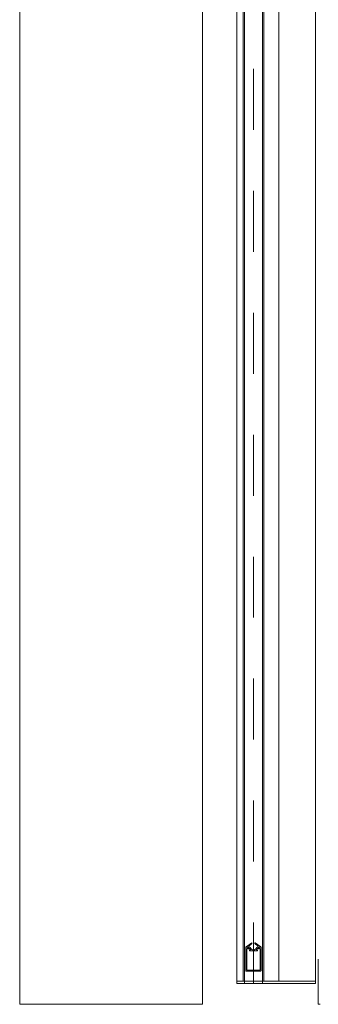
# Model space of a CAD drawing. Header units: metres. Extents: x 69 to 122.5, y -21.4 to -4.6.
# Tile 90 of 250: x 76.845 to 77.335, y -15.211 to -13.596. Entities that reach past the tile are written whole.
import ezdxf

# ---------------------------------------------------------------- set-up
doc = ezdxf.new("R2010")
doc.units = ezdxf.units.M
doc.header["$LTSCALE"] = 0.02
doc.linetypes.add('center', pattern=[1.93545, 0.9108, -0.4554, 0.11385, -0.4554])
doc.linetypes.add('center-3', pattern=[5.97125, 2.81, -1.405, 0.35125, -1.405])
doc.layers.add('014_Fassadenarbeiten-000 Aufsicht Betonfertigteile', color=7, linetype='Continuous', lineweight=9, true_color=0xc0c0c0)
doc.layers.add('030_Sonnenschutzarbeiten-außen', color=7, linetype='Continuous', lineweight=5)
doc.layers.add('032_Metallarbeiten-Fenster', color=7, linetype='Continuous', lineweight=5)

msp = doc.modelspace()

# ---------------------------------------------------------------- linework, layer by layer
at = {"layer": '014_Fassadenarbeiten-000 Aufsicht Betonfertigteile', "color": 252, "lineweight": 18, "true_color": 0x888888}
msp.add_lwpolyline([(76.845, -11.1989), (77.145, -11.1989), (77.145, -15.2109), (76.845, -15.2109)], close=True, dxfattribs=at)
at = {"layer": '030_Sonnenschutzarbeiten-außen', "color": 8, "linetype": 'center-3', "lineweight": 13, "true_color": 0x808080}
msp.add_line((77.2286, -15.1767), (77.2286, -12.1392), dxfattribs=at)
at = {"layer": '030_Sonnenschutzarbeiten-außen', "color": 8, "lineweight": 13, "true_color": 0x808080}
for p, q in [((77.2703, -12.1972), (77.2703, -15.1727)), ((77.2326, -15.113), (77.2355, -15.115)), ((77.2011, -15.1727), (77.3111, -15.1727)), ((77.2011, -15.1767), (77.3111, -15.1767))]:
    msp.add_line(p, q, dxfattribs=at)
at = {"layer": '030_Sonnenschutzarbeiten-außen', "color": 8, "linetype": 'center', "lineweight": 13, "true_color": 0x808080}
for p, q in [((77.2257, -15.1103), (77.2166, -15.1167)), ((77.2216, -15.115), (77.2245, -15.113)), ((77.2261, -15.1111), (77.2261, -15.1104)), ((77.2311, -15.1104), (77.2311, -15.1111)), ((77.2405, -15.1167), (77.2314, -15.1103)), ((77.2326, -15.113), (77.2355, -15.115)), ((77.2161, -15.1177), (77.2161, -15.1555)), ((77.2176, -15.1548), (77.2176, -15.12)), ((77.2178, -15.1198), (77.2185, -15.1198)), ((77.2187, -15.1196), (77.2187, -15.1194)), ((77.2201, -15.1194), (77.2201, -15.1196)), ((77.2203, -15.1198), (77.2215, -15.1198)), ((77.2217, -15.1197), (77.2218, -15.1196)), ((77.223, -15.1176), (77.2219, -15.1172)), ((77.2221, -15.122), (77.2221, -15.1228)), ((77.2234, -15.1218), (77.2223, -15.1218)), ((77.2223, -15.123), (77.2349, -15.123)), ((77.2349, -15.1218), (77.2338, -15.1218)), ((77.2352, -15.1172), (77.2341, -15.1176)), ((77.2351, -15.1228), (77.2351, -15.122)), ((77.2353, -15.1196), (77.2354, -15.1197)), ((77.2356, -15.1198), (77.2369, -15.1198)), ((77.2371, -15.1196), (77.2371, -15.1194)), ((77.2385, -15.1194), (77.2385, -15.1196)), ((77.2387, -15.1198), (77.2393, -15.1198)), ((77.2396, -15.12), (77.2396, -15.1548)), ((77.2411, -15.1555), (77.2411, -15.1177)), ((77.2173, -15.1567), (77.2399, -15.1567)), ((77.2393, -15.155), (77.2178, -15.155))]:
    msp.add_line(p, q, dxfattribs=at)
at = {"layer": '030_Sonnenschutzarbeiten-außen', "color": 8, "linetype": 'Continuous', "lineweight": 13, "true_color": 0x808080}
for points in [[(77.2011, -12.1739), (77.214, -12.1739), (77.214, -15.1727), (77.2011, -15.1727)], [(77.214, -12.1739), (77.2434, -12.1739), (77.2434, -15.1727), (77.214, -15.1727)], [(77.2434, -12.1741), (77.3306, -12.1741), (77.3306, -15.1727), (77.2434, -15.1727)], [(77.2011, -15.1727), (77.214, -15.1727), (77.214, -15.1767), (77.2011, -15.1767)], [(77.2434, -15.1727), (77.3306, -15.1727), (77.3306, -15.1767), (77.2434, -15.1767)]]:
    msp.add_lwpolyline(points, close=True, dxfattribs=at)
at = {"layer": '030_Sonnenschutzarbeiten-außen', "color": 8, "lineweight": 13, "true_color": 0x808080}
for points in [[(77.2011, -12.1739), (77.2011, -13.278), (77.2011, -15.1767)], [(77.2117, -15.1727), (77.2117, -12.3338), (77.2117, -12.1739)], [(77.214, -15.1727), (77.214, -12.3338), (77.214, -12.1739)], [(77.2434, -12.1739), (77.2434, -12.3338), (77.2434, -15.1727)], [(77.2457, -12.1739), (77.2457, -12.3338), (77.2457, -15.1727)], [(77.2315, -15.1119), (77.2321, -15.1124), (77.2326, -15.113), (77.2315, -15.1119), (77.2315, -15.1119), (77.2313, -15.1118), (77.2312, -15.1117), (77.2311, -15.1115), (77.2311, -15.1113), (77.2311, -15.1111), (77.2311, -15.1104), (77.2311, -15.1104), (77.2311, -15.1104), (77.2311, -15.1103), (77.2311, -15.1103), (77.2311, -15.1103), (77.2311, -15.1103), (77.2312, -15.1102), (77.2312, -15.1102), (77.2312, -15.1102), (77.2313, -15.1102), (77.2313, -15.1102), (77.2313, -15.1102), (77.2314, -15.1103), (77.2405, -15.1167), (77.2405, -15.1167), (77.2407, -15.1169), (77.2409, -15.1171), (77.241, -15.1173), (77.241, -15.1175), (77.2411, -15.1177), (77.2411, -15.1555), (77.2411, -15.1555), (77.241, -15.1557), (77.241, -15.156), (77.2409, -15.1562), (77.2407, -15.1563), (77.2405, -15.1565), (77.2403, -15.1566), (77.2401, -15.1567), (77.2399, -15.1567), (77.2173, -15.1567), (77.2173, -15.1567), (77.217, -15.1567), (77.2168, -15.1566), (77.2167, -15.1565), (77.2165, -15.1564), (77.2163, -15.1563), (77.2162, -15.1561), (77.2161, -15.1559), (77.2161, -15.1557), (77.2161, -15.1555), (77.2161, -15.1177), (77.2161, -15.1177), (77.2161, -15.1175), (77.2161, -15.1173), (77.2162, -15.1171), (77.2164, -15.1169), (77.2166, -15.1167), (77.2257, -15.1103), (77.2257, -15.1103), (77.2258, -15.1102), (77.2258, -15.1102), (77.2258, -15.1102), (77.2259, -15.1102), (77.2259, -15.1102), (77.2259, -15.1102), (77.226, -15.1103), (77.226, -15.1103), (77.226, -15.1103), (77.226, -15.1103), (77.2261, -15.1104), (77.2261, -15.1104), (77.2261, -15.1111)], [(77.2218, -15.1171), (77.2216, -15.1168), (77.2214, -15.1165), (77.2216, -15.115), (77.2216, -15.115), (77.2215, -15.1151), (77.2213, -15.1153), (77.2213, -15.1154), (77.2212, -15.1156), (77.2212, -15.1158), (77.2212, -15.116), (77.2212, -15.1162), (77.2213, -15.1163), (77.2214, -15.1165), (77.2218, -15.1171), (77.2218, -15.1171), (77.2218, -15.1171), (77.2219, -15.1172), (77.2219, -15.1172), (77.2219, -15.1172), (77.223, -15.1176)], [(77.2216, -15.115), (77.2245, -15.113), (77.2245, -15.113), (77.225, -15.1124), (77.2256, -15.1119), (77.2261, -15.1111), (77.2261, -15.1111), (77.226, -15.1113), (77.226, -15.1115), (77.2259, -15.1117), (77.2258, -15.1118), (77.2256, -15.1119)], [(77.2353, -15.1171), (77.2355, -15.1168), (77.2357, -15.1165), (77.2355, -15.115), (77.2355, -15.115), (77.2357, -15.1151), (77.2358, -15.1153), (77.2359, -15.1154), (77.2359, -15.1156), (77.2359, -15.1158), (77.2359, -15.116), (77.2359, -15.1162), (77.2358, -15.1163), (77.2357, -15.1165), (77.2353, -15.1171), (77.2353, -15.1171), (77.2353, -15.1171), (77.2352, -15.1172), (77.2352, -15.1172), (77.2352, -15.1172), (77.2341, -15.1176)], [(77.2186, -15.1193), (77.2184, -15.1191), (77.2183, -15.1189), (77.2182, -15.1187), (77.2181, -15.1185), (77.2181, -15.1182), (77.2181, -15.118), (77.2182, -15.1178), (77.2183, -15.1176), (77.2185, -15.1174), (77.2187, -15.1172), (77.2189, -15.1171), (77.2191, -15.1171), (77.2194, -15.117), (77.2196, -15.1171), (77.2198, -15.1171), (77.22, -15.1172), (77.2202, -15.1174), (77.2204, -15.1176), (77.2205, -15.1178), (77.2206, -15.118), (77.2206, -15.1182), (77.2206, -15.1185), (77.2205, -15.1187), (77.2204, -15.1189), (77.2203, -15.1191), (77.2201, -15.1193), (77.2201, -15.1194), (77.2201, -15.1194), (77.2201, -15.1194), (77.2201, -15.1194), (77.2201, -15.1193), (77.2201, -15.1193), (77.2201, -15.1193), (77.2186, -15.1193), (77.2186, -15.1193), (77.2186, -15.1193), (77.2186, -15.1193), (77.2186, -15.1194), (77.2187, -15.1194), (77.2187, -15.1194), (77.2187, -15.1196), (77.2187, -15.1196), (77.2187, -15.1196), (77.2186, -15.1197), (77.2186, -15.1197), (77.2186, -15.1197), (77.2186, -15.1198), (77.2186, -15.1198), (77.2185, -15.1198), (77.2185, -15.1198), (77.2185, -15.1198), (77.2178, -15.1198), (77.2178, -15.1198), (77.2178, -15.1198), (77.2177, -15.1198), (77.2177, -15.1198), (77.2176, -15.1199), (77.2176, -15.1199), (77.2176, -15.1199), (77.2176, -15.12), (77.2176, -15.12), (77.2176, -15.12), (77.2176, -15.1548), (77.2176, -15.1548), (77.2176, -15.1548), (77.2176, -15.1549), (77.2176, -15.1549), (77.2176, -15.155), (77.2176, -15.155), (77.2177, -15.155), (77.2177, -15.155), (77.2178, -15.155), (77.2178, -15.155), (77.2393, -15.155), (77.2393, -15.155), (77.2394, -15.155), (77.2394, -15.155), (77.2394, -15.155), (77.2395, -15.155), (77.2395, -15.1549), (77.2395, -15.1549), (77.2396, -15.1548), (77.2396, -15.1548), (77.2396, -15.12), (77.2396, -15.12), (77.2396, -15.12), (77.2395, -15.12), (77.2395, -15.1199), (77.2395, -15.1199), (77.2394, -15.1198), (77.2394, -15.1198), (77.2394, -15.1198), (77.2393, -15.1198), (77.2387, -15.1198), (77.2387, -15.1198), (77.2386, -15.1198), (77.2386, -15.1198), (77.2385, -15.1198), (77.2385, -15.1197), (77.2385, -15.1197), (77.2385, -15.1197), (77.2385, -15.1196), (77.2385, -15.1196), (77.2385, -15.1194), (77.2385, -15.1194), (77.2385, -15.1194), (77.2385, -15.1194), (77.2385, -15.1193), (77.2385, -15.1193), (77.2385, -15.1193), (77.237, -15.1193), (77.237, -15.1193), (77.237, -15.1193), (77.237, -15.1193), (77.237, -15.1194), (77.2371, -15.1194), (77.2371, -15.1194), (77.237, -15.1193), (77.237, -15.1193), (77.2368, -15.1191), (77.2367, -15.1189), (77.2366, -15.1187), (77.2365, -15.1185), (77.2365, -15.1182), (77.2365, -15.118), (77.2366, -15.1178), (77.2367, -15.1176), (77.2369, -15.1174), (77.2371, -15.1172), (77.2373, -15.1171), (77.2375, -15.1171), (77.2378, -15.117), (77.238, -15.1171), (77.2382, -15.1171), (77.2384, -15.1172), (77.2386, -15.1174), (77.2388, -15.1176), (77.2389, -15.1178), (77.239, -15.118), (77.239, -15.1182), (77.239, -15.1185), (77.2389, -15.1187), (77.2388, -15.1189), (77.2387, -15.1191), (77.2385, -15.1193)], [(77.2201, -15.1194), (77.2201, -15.1196), (77.2201, -15.1196), (77.2201, -15.1196), (77.2201, -15.1197), (77.2201, -15.1197), (77.2201, -15.1197), (77.2201, -15.1198), (77.2202, -15.1198), (77.2202, -15.1198), (77.2203, -15.1198), (77.2215, -15.1198)], [(77.2218, -15.1196), (77.2217, -15.1197), (77.2217, -15.1197), (77.2217, -15.1197), (77.2217, -15.1198), (77.2216, -15.1198), (77.2216, -15.1198), (77.2216, -15.1198), (77.2215, -15.1198)], [(77.2218, -15.1196), (77.2218, -15.1195), (77.2219, -15.1194), (77.222, -15.1194), (77.2221, -15.1194), (77.2222, -15.1193), (77.2223, -15.1193), (77.2224, -15.1193), (77.2225, -15.1194), (77.2225, -15.1194), (77.2226, -15.1195), (77.2227, -15.1196)], [(77.2234, -15.1218), (77.2223, -15.1218), (77.2223, -15.1218), (77.2222, -15.1219), (77.2222, -15.1219), (77.2222, -15.1219), (77.2221, -15.1219), (77.2221, -15.1219), (77.2221, -15.1219), (77.2221, -15.122), (77.2221, -15.122), (77.2221, -15.122), (77.2221, -15.1228), (77.2221, -15.1228), (77.2221, -15.1229), (77.2221, -15.1229), (77.2221, -15.123), (77.2221, -15.123), (77.2221, -15.123), (77.2222, -15.123), (77.2222, -15.123), (77.2223, -15.123), (77.2349, -15.123), (77.2349, -15.123), (77.2349, -15.123), (77.2349, -15.123), (77.235, -15.123), (77.235, -15.123), (77.235, -15.123), (77.235, -15.1229), (77.2351, -15.1229), (77.2351, -15.1228), (77.2351, -15.122), (77.2351, -15.122), (77.2351, -15.122), (77.235, -15.122), (77.235, -15.1219), (77.235, -15.1219), (77.235, -15.1219), (77.235, -15.1219), (77.2349, -15.1219), (77.2349, -15.1219), (77.2349, -15.1218), (77.2338, -15.1218)], [(77.2237, -15.121), (77.2231, -15.1203), (77.2227, -15.1196)], [(77.223, -15.1176), (77.2232, -15.1178), (77.2234, -15.118), (77.2236, -15.1182), (77.2238, -15.1184)], [(77.2237, -15.121), (77.2238, -15.1211), (77.2238, -15.1212), (77.2238, -15.1213), (77.2239, -15.1214), (77.2238, -15.1215), (77.2238, -15.1215), (77.2238, -15.1216), (77.2237, -15.1217), (77.2236, -15.1218), (77.2235, -15.1218), (77.2235, -15.1218), (77.2234, -15.1218)], [(77.2268, -15.1213), (77.2261, -15.1209), (77.2253, -15.1204), (77.2247, -15.1199), (77.2242, -15.1192), (77.2238, -15.1184)], [(77.2268, -15.1213), (77.2269, -15.1213), (77.227, -15.1213), (77.227, -15.1214), (77.2271, -15.1214), (77.2271, -15.1215), (77.2271, -15.1216), (77.2271, -15.1217)], [(77.23, -15.1217), (77.229, -15.1218), (77.2281, -15.1218), (77.2271, -15.1217)], [(77.23, -15.1217), (77.23, -15.1216), (77.23, -15.1215), (77.23, -15.1214), (77.2301, -15.1214), (77.2301, -15.1213), (77.2302, -15.1213), (77.2303, -15.1213)], [(77.2334, -15.1184), (77.2329, -15.1192), (77.2324, -15.1199), (77.2318, -15.1204), (77.2311, -15.1209), (77.2303, -15.1213)], [(77.2338, -15.1218), (77.2337, -15.1218), (77.2336, -15.1218), (77.2335, -15.1218), (77.2334, -15.1217), (77.2333, -15.1216), (77.2333, -15.1215), (77.2333, -15.1215), (77.2333, -15.1214), (77.2333, -15.1213), (77.2333, -15.1212), (77.2333, -15.1211), (77.2334, -15.121)], [(77.2334, -15.1184), (77.2335, -15.1182), (77.2337, -15.118), (77.2339, -15.1178), (77.2341, -15.1176)], [(77.2345, -15.1196), (77.234, -15.1203), (77.2334, -15.121)], [(77.2345, -15.1196), (77.2345, -15.1195), (77.2346, -15.1194), (77.2347, -15.1194), (77.2347, -15.1193), (77.2348, -15.1193), (77.2349, -15.1193), (77.235, -15.1194), (77.2351, -15.1194), (77.2352, -15.1194), (77.2353, -15.1195), (77.2353, -15.1196)], [(77.2356, -15.1198), (77.2355, -15.1198), (77.2355, -15.1198), (77.2355, -15.1198), (77.2354, -15.1198), (77.2354, -15.1197), (77.2354, -15.1197), (77.2354, -15.1197), (77.2353, -15.1196)], [(77.2371, -15.1194), (77.2371, -15.1196), (77.2371, -15.1196), (77.2371, -15.1196), (77.237, -15.1197), (77.237, -15.1197), (77.237, -15.1197), (77.237, -15.1198), (77.2369, -15.1198), (77.2369, -15.1198), (77.2369, -15.1198), (77.2356, -15.1198)]]:
    msp.add_lwpolyline(points, dxfattribs=at)
at = {"layer": '030_Sonnenschutzarbeiten-außen', "color": 8, "linetype": 'center', "lineweight": 13, "true_color": 0x808080}
for points in [[(77.2216, -15.115), (77.2215, -15.1151), (77.2213, -15.1153), (77.2213, -15.1154), (77.2212, -15.1156), (77.2212, -15.1158), (77.2212, -15.116), (77.2212, -15.1162), (77.2213, -15.1163), (77.2214, -15.1165)], [(77.2256, -15.1119), (77.225, -15.1124), (77.2245, -15.113)], [(77.2256, -15.1119), (77.2258, -15.1118), (77.2259, -15.1117), (77.226, -15.1115), (77.226, -15.1113), (77.2261, -15.1111)], [(77.2261, -15.1104), (77.2261, -15.1104), (77.226, -15.1103), (77.226, -15.1103), (77.226, -15.1103), (77.226, -15.1103), (77.2259, -15.1102), (77.2259, -15.1102), (77.2259, -15.1102), (77.2258, -15.1102), (77.2258, -15.1102), (77.2258, -15.1102), (77.2257, -15.1103)], [(77.2314, -15.1103), (77.2313, -15.1102), (77.2313, -15.1102), (77.2313, -15.1102), (77.2312, -15.1102), (77.2312, -15.1102), (77.2312, -15.1102), (77.2311, -15.1103), (77.2311, -15.1103), (77.2311, -15.1103), (77.2311, -15.1103), (77.2311, -15.1104), (77.2311, -15.1104)], [(77.2311, -15.1111), (77.2311, -15.1113), (77.2311, -15.1115), (77.2312, -15.1117), (77.2313, -15.1118), (77.2315, -15.1119)], [(77.2326, -15.113), (77.2321, -15.1124), (77.2315, -15.1119)], [(77.2357, -15.1165), (77.2358, -15.1163), (77.2359, -15.1162), (77.2359, -15.116), (77.2359, -15.1158), (77.2359, -15.1156), (77.2359, -15.1154), (77.2358, -15.1153), (77.2357, -15.1151), (77.2355, -15.115)], [(77.2166, -15.1167), (77.2164, -15.1169), (77.2162, -15.1171), (77.2161, -15.1173), (77.2161, -15.1175), (77.2161, -15.1177)], [(77.2178, -15.1198), (77.2178, -15.1198), (77.2177, -15.1198), (77.2177, -15.1198), (77.2176, -15.1199), (77.2176, -15.1199), (77.2176, -15.12), (77.2176, -15.12), (77.2176, -15.12)], [(77.2201, -15.1193), (77.2203, -15.1191), (77.2204, -15.1189), (77.2205, -15.1187), (77.2206, -15.1185), (77.2206, -15.1182), (77.2206, -15.118), (77.2205, -15.1178), (77.2204, -15.1176), (77.2202, -15.1174), (77.22, -15.1172), (77.2198, -15.1171), (77.2196, -15.1171), (77.2194, -15.117), (77.2191, -15.1171), (77.2189, -15.1171), (77.2187, -15.1172), (77.2185, -15.1174), (77.2183, -15.1176), (77.2182, -15.1178), (77.2181, -15.118), (77.2181, -15.1182), (77.2181, -15.1185), (77.2182, -15.1187), (77.2183, -15.1189), (77.2184, -15.1191), (77.2186, -15.1193)], [(77.2185, -15.1198), (77.2185, -15.1198), (77.2185, -15.1198), (77.2186, -15.1198), (77.2186, -15.1197), (77.2186, -15.1197), (77.2186, -15.1197), (77.2187, -15.1196), (77.2187, -15.1196)], [(77.2187, -15.1194), (77.2187, -15.1194), (77.2186, -15.1194), (77.2186, -15.1193), (77.2186, -15.1193), (77.2186, -15.1193)], [(77.2201, -15.1193), (77.2201, -15.1193), (77.2201, -15.1193), (77.2201, -15.1194), (77.2201, -15.1194), (77.2201, -15.1194)], [(77.2201, -15.1196), (77.2201, -15.1196), (77.2201, -15.1197), (77.2201, -15.1197), (77.2201, -15.1197), (77.2201, -15.1198), (77.2202, -15.1198), (77.2202, -15.1198), (77.2203, -15.1198)], [(77.2218, -15.1171), (77.2216, -15.1168), (77.2214, -15.1165)], [(77.2215, -15.1198), (77.2216, -15.1198), (77.2216, -15.1198), (77.2216, -15.1198), (77.2217, -15.1198), (77.2217, -15.1197), (77.2217, -15.1197)], [(77.2218, -15.1171), (77.2218, -15.1171), (77.2219, -15.1172), (77.2219, -15.1172), (77.2219, -15.1172)], [(77.2227, -15.1196), (77.2226, -15.1195), (77.2225, -15.1194), (77.2225, -15.1194), (77.2224, -15.1193), (77.2223, -15.1193), (77.2222, -15.1193), (77.2221, -15.1194), (77.222, -15.1194), (77.2219, -15.1194), (77.2218, -15.1195), (77.2218, -15.1196)], [(77.2223, -15.1218), (77.2222, -15.1219), (77.2222, -15.1219), (77.2221, -15.1219), (77.2221, -15.1219), (77.2221, -15.1219), (77.2221, -15.122), (77.2221, -15.122), (77.2221, -15.122)], [(77.2221, -15.1228), (77.2221, -15.1229), (77.2221, -15.1229), (77.2221, -15.123), (77.2221, -15.123), (77.2221, -15.123), (77.2222, -15.123), (77.2222, -15.123), (77.2223, -15.123)], [(77.2227, -15.1196), (77.2231, -15.1203), (77.2237, -15.121)], [(77.2238, -15.1184), (77.2236, -15.1182), (77.2234, -15.118), (77.2232, -15.1178), (77.223, -15.1176)], [(77.2234, -15.1218), (77.2235, -15.1218), (77.2235, -15.1218), (77.2236, -15.1218), (77.2237, -15.1217), (77.2238, -15.1216), (77.2238, -15.1215), (77.2238, -15.1215), (77.2239, -15.1214), (77.2238, -15.1213), (77.2238, -15.1212), (77.2238, -15.1211), (77.2237, -15.121)], [(77.2238, -15.1184), (77.2242, -15.1192), (77.2247, -15.1199), (77.2253, -15.1204), (77.2261, -15.1209), (77.2268, -15.1213)], [(77.2271, -15.1217), (77.2271, -15.1216), (77.2271, -15.1215), (77.2271, -15.1214), (77.227, -15.1214), (77.227, -15.1213), (77.2269, -15.1213), (77.2268, -15.1213)], [(77.2271, -15.1217), (77.2281, -15.1218), (77.229, -15.1218), (77.23, -15.1217)], [(77.2303, -15.1213), (77.2302, -15.1213), (77.2301, -15.1213), (77.2301, -15.1214), (77.23, -15.1214), (77.23, -15.1215), (77.23, -15.1216), (77.23, -15.1217)], [(77.2303, -15.1213), (77.2311, -15.1209), (77.2318, -15.1204), (77.2324, -15.1199), (77.2329, -15.1192), (77.2334, -15.1184)], [(77.2334, -15.121), (77.2333, -15.1211), (77.2333, -15.1212), (77.2333, -15.1213), (77.2333, -15.1214), (77.2333, -15.1215), (77.2333, -15.1215), (77.2333, -15.1216), (77.2334, -15.1217), (77.2335, -15.1218), (77.2336, -15.1218), (77.2337, -15.1218), (77.2338, -15.1218)], [(77.2341, -15.1176), (77.2339, -15.1178), (77.2337, -15.118), (77.2335, -15.1182), (77.2334, -15.1184)], [(77.2334, -15.121), (77.234, -15.1203), (77.2345, -15.1196)], [(77.2353, -15.1196), (77.2353, -15.1195), (77.2352, -15.1194), (77.2351, -15.1194), (77.235, -15.1194), (77.2349, -15.1193), (77.2348, -15.1193), (77.2347, -15.1193), (77.2347, -15.1194), (77.2346, -15.1194), (77.2345, -15.1195), (77.2345, -15.1196)], [(77.2351, -15.122), (77.2351, -15.122), (77.235, -15.122), (77.235, -15.1219), (77.235, -15.1219), (77.235, -15.1219), (77.2349, -15.1219), (77.2349, -15.1219), (77.2349, -15.1218)], [(77.2349, -15.123), (77.2349, -15.123), (77.2349, -15.123), (77.235, -15.123), (77.235, -15.123), (77.235, -15.123), (77.235, -15.1229), (77.2351, -15.1229), (77.2351, -15.1228)], [(77.2352, -15.1172), (77.2352, -15.1172), (77.2352, -15.1172), (77.2353, -15.1171), (77.2353, -15.1171)], [(77.2357, -15.1165), (77.2355, -15.1168), (77.2353, -15.1171)], [(77.2354, -15.1197), (77.2354, -15.1197), (77.2354, -15.1198), (77.2355, -15.1198), (77.2355, -15.1198), (77.2355, -15.1198), (77.2356, -15.1198)], [(77.2385, -15.1193), (77.2387, -15.1191), (77.2388, -15.1189), (77.2389, -15.1187), (77.239, -15.1185), (77.239, -15.1182), (77.239, -15.118), (77.2389, -15.1178), (77.2388, -15.1176), (77.2386, -15.1174), (77.2384, -15.1172), (77.2382, -15.1171), (77.238, -15.1171), (77.2378, -15.117), (77.2375, -15.1171), (77.2373, -15.1171), (77.2371, -15.1172), (77.2369, -15.1174), (77.2367, -15.1176), (77.2366, -15.1178), (77.2365, -15.118), (77.2365, -15.1182), (77.2365, -15.1185), (77.2366, -15.1187), (77.2367, -15.1189), (77.2368, -15.1191), (77.237, -15.1193)], [(77.2369, -15.1198), (77.2369, -15.1198), (77.2369, -15.1198), (77.237, -15.1198), (77.237, -15.1197), (77.237, -15.1197), (77.237, -15.1197), (77.2371, -15.1196), (77.2371, -15.1196)], [(77.2371, -15.1194), (77.2371, -15.1194), (77.237, -15.1194), (77.237, -15.1193), (77.237, -15.1193), (77.237, -15.1193)], [(77.2385, -15.1193), (77.2385, -15.1193), (77.2385, -15.1193), (77.2385, -15.1194), (77.2385, -15.1194), (77.2385, -15.1194)], [(77.2385, -15.1196), (77.2385, -15.1196), (77.2385, -15.1197), (77.2385, -15.1197), (77.2385, -15.1197), (77.2385, -15.1198), (77.2386, -15.1198), (77.2386, -15.1198), (77.2387, -15.1198)], [(77.2396, -15.12), (77.2396, -15.12), (77.2395, -15.12), (77.2395, -15.1199), (77.2395, -15.1199), (77.2394, -15.1198), (77.2394, -15.1198), (77.2394, -15.1198), (77.2393, -15.1198)], [(77.2411, -15.1177), (77.241, -15.1175), (77.241, -15.1173), (77.2409, -15.1171), (77.2407, -15.1169), (77.2405, -15.1167)], [(77.2161, -15.1555), (77.2161, -15.1557), (77.2161, -15.1559), (77.2162, -15.1561), (77.2163, -15.1563), (77.2165, -15.1564), (77.2167, -15.1565), (77.2168, -15.1566), (77.217, -15.1567), (77.2173, -15.1567)], [(77.2176, -15.1548), (77.2176, -15.1548), (77.2176, -15.1549), (77.2176, -15.1549), (77.2176, -15.155), (77.2176, -15.155), (77.2177, -15.155), (77.2177, -15.155), (77.2178, -15.155), (77.2178, -15.155)], [(77.2393, -15.155), (77.2393, -15.155), (77.2394, -15.155), (77.2394, -15.155), (77.2395, -15.155), (77.2395, -15.155), (77.2395, -15.1549), (77.2395, -15.1549), (77.2396, -15.1548), (77.2396, -15.1548)], [(77.2399, -15.1567), (77.2401, -15.1567), (77.2403, -15.1566), (77.2405, -15.1565), (77.2406, -15.1564), (77.2408, -15.1563), (77.2409, -15.1561), (77.241, -15.1559), (77.241, -15.1557), (77.2411, -15.1555)]]:
    msp.add_lwpolyline(points, dxfattribs=at)
at = {"layer": '032_Metallarbeiten-Fenster', "lineweight": 13}
msp.add_lwpolyline([(77.335, -15.1371), (77.335, -15.1372), (77.3349, -15.1372), (77.3349, -15.1373), (77.3349, -15.1374), (77.3349, -15.2109), (77.3383, -15.2109)], dxfattribs=at)
at = {"layer": '032_Metallarbeiten-Fenster', "linetype": 'Continuous', "lineweight": 13}
msp.add_lwpolyline([(77.3383, -15.2109), (77.3349, -15.2109), (77.3349, -15.1374), (77.3349, -15.1373), (77.3349, -15.1372), (77.335, -15.1371), (77.335, -15.1371)], dxfattribs=at)

doc.saveas('drawing.dxf')
